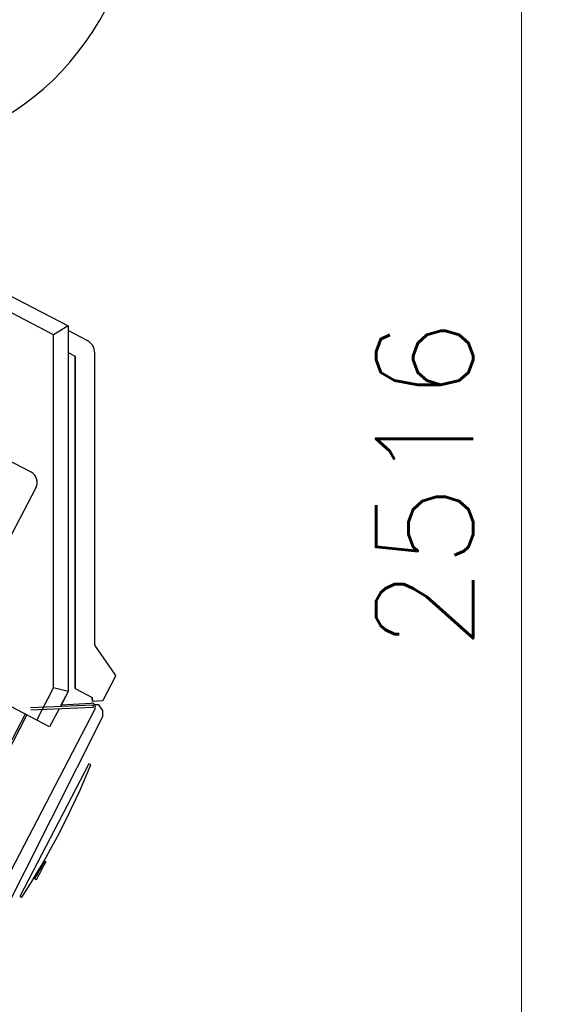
# Model space of a CAD drawing. Header units: inches. Extents: x 0 to 23760, y -13 to 16800.
# Tile 171 of 256: x 12951 to 13716, y 6486 to 7908. Entities that reach past the tile are written whole.
import ezdxf

# ---------------------------------------------------------------- set-up
doc = ezdxf.new("R2010")
doc.units = ezdxf.units.IN
doc.layers.add('1', color=7, linetype='Continuous', true_color=0xffffff)
doc.layers.add('254', color=7, linetype='Continuous', true_color=0xffffff)
doc.styles.add('latin_extended', font='simplex.shx')
doc.dimstyles.get("Standard").update_dxf_attribs({"dimtxt": 0.18, "dimasz": 0.18, "dimexe": 0.18, "dimexo": 0.0625, "dimgap": 0.09, "dimtad": 0, "dimtih": 1, "dimtoh": 1, "dimdec": 4, "dimzin": 0, "dimdsep": 46, "dimtxsty": 'Standard', "dimcen": 0.09, "dimadec": 0, "dimazin": 0, "dimtfac": 1, "dimtdec": 4, "dimtofl": 0, "dimtmove": 0, "dimatfit": 3, "dimfxl": 1, "dimtolj": 1, "dimtzin": 0, "dimarcsym": 0})

# ---------------------------------------------------------------- blocks, each defined once
blk = doc.blocks.new('_U8')
at = {"layer": '254', "color": 3, "linetype": 'Continuous', "lineweight": 13, "transparency": 16777216}
for p, q in [((12263.3, 8707.7), (13715.7, 8707.7)), ((13675.7, 8567.7), (13675.7, 6331.7)), ((11722.5, 6191.7), (13715.7, 6191.7))]:
    blk.add_line(p, q, dxfattribs=at)
at = {"layer": '254', "color": 3, "transparency": 16777216}
for points in [[(13699, 8567.7), (13652.3, 8567.7), (13675.7, 8707.7)], [(13652.3, 6331.7), (13699, 6331.7), (13675.7, 6191.7)]]:
    blk.add_solid(points, dxfattribs=at)
at = {"layer": 'Defpoints', "color": 0, "transparency": 16777216}
for p in [(12223.3, 8707.7), (11682.5, 6191.7), (13675.7, 6191.7)]:
    blk.add_point(p, dxfattribs=at)
at = {"layer": '254', "color": 2, "lineweight": 13, "transparency": 16777216, "insert": (13465.7, 6996.3), "char_height": 140, "attachment_point": 1, "rotation": 90, "style": 'latin_extended'}
blk.add_mtext('\\A1;2516', dxfattribs=at)

msp = doc.modelspace()

# ---------------------------------------------------------------- linework, layer by layer
at = {"layer": '1', "color": 2, "linetype": 'Continuous', "lineweight": 25}
for p, q in [((12741.636, 7610.992), (13021.216, 7465.452)), ((13000.216, 7452.709), (12767.991, 7573.597)), ((13021.216, 7465.452), (13000.216, 7452.709)), ((13021.216, 7465.452), (13021.19, 6937.625)), ((13000.19, 6942.765), (13000.216, 7452.709)), ((13048.783, 7444.341), (13021.215, 7458.691)), ((13021.214, 7427.126), (13031.548, 7421.746)), ((13059.544, 7004.838), (13059.548, 7426.6)), ((13031.548, 7421.746), (13031.543, 6941.694)), ((13031.548, 7421.746), (13031.543, 6941.694)), ((13031.543, 6941.694), (13031.548, 7421.746)), ((13031.543, 6941.694), (13031.548, 7421.746)), ((13031.543, 6941.694), (13031.548, 7421.746)), ((12761.504, 7361.608), (12967.414, 7254.418)), ((12974.644, 7231.489), (12928.469, 7142.788)), ((13089.312, 6962.13), (13059.729, 7004.271)), ((12975.867, 6896.046), (12831.093, 6971.42)), ((13071.755, 6924.898), (13089.518, 6959.021)), ((12975.867, 6896.046), (13000.19, 6942.765)), ((13021.19, 6937.625), (13000.19, 6942.765)), ((13031.543, 6941.694), (13056.133, 6928.893)), ((13031.543, 6941.694), (13031.543, 6941.694)), ((13031.543, 6941.694), (13031.543, 6941.694)), ((13031.543, 6941.694), (13031.543, 6941.694)), ((13031.543, 6941.694), (13031.543, 6941.694)), ((13021.19, 6937.625), (13009.742, 6915.635)), ((13021.998, 6938.175), (13011.693, 6918.38)), ((13021.19, 6938.615), (13021.998, 6938.175)), ((13056.133, 6928.893), (13056.177, 6923.401)), ((13056.133, 6928.893), (13056.177, 6923.401)), ((13056.177, 6923.402), (13056.133, 6928.893)), ((13056.177, 6923.402), (13056.133, 6928.893)), ((13056.177, 6923.402), (13056.133, 6928.893)), ((13059.873, 6911.752), (12907.062, 6618.205)), ((13057.514, 6917.721), (12967.064, 6913.772)), ((12967.195, 6910.775), (13057.645, 6914.724)), ((13008.142, 6912.562), (12994.494, 6886.348)), ((13011.159, 6918.361), (13054.251, 6920.515)), ((13056.177, 6923.401), (13070.933, 6924.362)), ((13056.177, 6923.402), (13056.177, 6923.402)), ((13056.177, 6923.401), (13056.177, 6923.402)), ((13056.177, 6923.402), (13056.177, 6923.402)), ((13056.177, 6923.401), (13056.177, 6923.401)), ((13057.645, 6914.724), (13057.514, 6917.721)), ((12959.02, 6904.817), (12919.776, 6829.43)), ((12922.437, 6828.045), (12961.681, 6903.432)), ((12994.494, 6886.348), (12975.867, 6896.046)), ((13051.334, 6832.948), (12951.67, 6641.495)), ((13054.054, 6831.346), (13051.334, 6832.948)), ((12986.218, 6690.048), (12985.943, 6690.204)), ((12988.97, 6691.492), (12986.098, 6685.974)), ((12986.974, 6692.025), (12986.195, 6692.466)), ((12987.149, 6692.335), (12986.371, 6692.776)), ((12988.97, 6691.492), (12986.4, 6692.83)), ((12972.385, 6668.91), (12973.53, 6668.262)), ((12972.385, 6668.91), (12973.53, 6668.263)), ((12971.942, 6668.163), (12975.785, 6666.163)), ((12951.67, 6641.495), (12954.542, 6640.186))]:
    msp.add_line(p, q, dxfattribs=at)
at = {"layer": '1', "color": 110, "linetype": 'Continuous', "lineweight": 13}
for p, q in [((12983.35, 6685.62), (12982.525, 6686.087)), ((12984.13, 6686.999), (12986.098, 6685.974)), ((12975.972, 6672.58), (12978.453, 6671.289))]:
    msp.add_line(p, q, dxfattribs=at)
at = {"layer": '1', "color": 2, "linetype": 'Continuous', "lineweight": 25}
for centre, radius, start, end in [((13039.548, 7426.6), 20, 359.999464, 62.5), ((12959.565, 7239.339), 17, 332.5, 62.5), ((13060.544, 7004.851), 1, 180.75092, 215.464042), ((13086.857, 6960.406), 3, 332.500018, 35.06918), ((13070.868, 6925.36), 1, 273.723669, 332.5), ((13054.551, 6914.523), 6, 332.5, 92.862136), ((11944.185, 7287.626), 1200, 327.348122, 337.651878)]:
    msp.add_arc(centre, radius, start, end, dxfattribs=at)
msp.add_ellipse((12780.268, 8157.691), major_axis=(0, -430.5), ratio=0.81915204, start_param=3.23471673, end_param=9.33165389, dxfattribs=at)
for points, knots in [([(12983.35, 6685.62), (12981.703, 6682.709), (12980.056, 6679.797), (12977.997, 6676.158), (12977.585, 6675.43), (12976.763, 6673.978), (12976.349, 6673.246), (12975.587, 6671.899), (12975.239, 6671.284), (12974.635, 6670.216), (12974.378, 6669.761), (12973.975, 6669.05), (12973.825, 6668.784), (12973.617, 6668.416), (12973.557, 6668.311), (12973.532, 6668.267), (12973.53, 6668.263), (12973.53, 6668.263)], [0, 0, 0, 0, 0.39015655, 0.39015655, 0.48769569, 0.48769569, 0.58523483, 0.58523483, 0.68277397, 0.68277397, 0.7803131, 0.7803131, 0.87785224, 0.87785224, 0.97539138, 0.97539138, 1, 1, 1, 1]), ([(12983.35, 6685.62), (12981.615, 6682.554), (12979.88, 6679.487), (12977.929, 6676.038), (12977.712, 6675.655), (12977.28, 6674.891), (12977.061, 6674.505), (12976.638, 6673.757), (12976.438, 6673.403), (12976.058, 6672.731), (12975.878, 6672.413), (12975.407, 6671.58), (12975.168, 6671.159), (12974.868, 6670.627), (12974.79, 6670.491), (12974.78, 6670.473), (12974.78, 6670.472), (12974.78, 6670.472)], [0, 0, 0, 0, 0.49581655, 0.49581655, 0.55779362, 0.55779362, 0.61977068, 0.61977068, 0.68174775, 0.68174775, 0.74372482, 0.74372482, 0.86767896, 0.86767896, 0.9916331, 0.9916331, 1, 1, 1, 1]), ([(12978.453, 6671.289), (12979.007, 6672.352), (12979.613, 6673.516), (12980.582, 6675.378), (12980.91, 6676.009), (12981.577, 6677.291), (12981.919, 6677.947), (12982.937, 6679.902), (12983.608, 6681.192), (12984.918, 6683.708), (12985.53, 6684.884), (12986.098, 6685.974)], [0, 0, 0, 0, 0.25, 0.25, 0.375, 0.375, 0.5, 0.5, 0.75, 0.75, 1, 1, 1, 1]), ([(12986.974, 6692.025), (12986.646, 6691.445), (12986.317, 6690.865), (12985.109, 6688.73), (12984.23, 6687.175), (12983.35, 6685.62)], [0, 0, 0, 0, 0.2717687, 0.2717687, 1, 1, 1, 1]), ([(12986.974, 6692.025), (12986.646, 6691.445), (12986.317, 6690.865), (12985.109, 6688.73), (12984.23, 6687.175), (12983.35, 6685.62)], [0, 0, 0, 0, 0.2717687, 0.2717687, 1, 1, 1, 1]), ([(12975.785, 6666.163), (12975.786, 6666.166), (12975.846, 6666.281), (12976.082, 6666.733), (12976.261, 6667.077), (12976.72, 6667.959), (12977.005, 6668.507), (12977.666, 6669.777), (12978.038, 6670.492), (12978.453, 6671.289)], [0, 0, 0, 0, 0.24762532, 0.24762532, 0.49841688, 0.49841688, 0.74920844, 0.74920844, 1, 1, 1, 1])]:
    msp.add_open_spline(points, degree=3, knots=knots, dxfattribs=at)
at = {"layer": '254', "color": 2, "linetype": 'Continuous', "lineweight": 25}
for p, q in [((13065.379, 6918.19), (13059.487, 6917.932)), ((13071.223, 6909.996), (13065.379, 6918.19)), ((12921.727, 6604.634), (13071.229, 6901.526)), ((13071.229, 6901.526), (13071.223, 6909.996))]:
    msp.add_line(p, q, dxfattribs=at)

# ---------------------------------------------------------------- dimensions: what is measured, and where the dimension line sits
at = {"layer": '254', "color": 2, "linetype": 'Continuous', "lineweight": 13}
dim = msp.add_linear_dim(base=(13675.673, 6191.691), p1=(12223.326, 8707.7), p2=(11682.499, 6191.691), angle=90, dimstyle='Standard', override={"dimscale": 40, "dimtxt": 3.5, "dimasz": 3.5, "dimexe": 1, "dimexo": 1, "dimgap": 1.75, "dimtad": 1, "dimtih": 0, "dimtoh": 0, "dimdec": 0, "dimlfac": 1, "dimzin": 8, "dimdsep": 46, "dimlunit": 2, "dimtxsty": 'latin_extended', "dimsah": 1, "dimse1": 0, "dimse2": 0, "dimsd1": 0, "dimsd2": 0, "dimclrd": 3, "dimclre": 3, "dimclrt": 2, "dimtol": 0, "dimtm": -0.1, "dimtfac": 0.714286, "dimtdec": 3, "dimtofl": 1, "dimtmove": 0, "dimtzin": 8, "dimlwd": 13, "dimlwe": 13}, dxfattribs=at)
dim.commit()
dim.dimension.update_dxf_attribs({"geometry": '_U8', "text_midpoint": (13675.673, 7226.295), "dimtype": 160})

doc.saveas('drawing.dxf')
